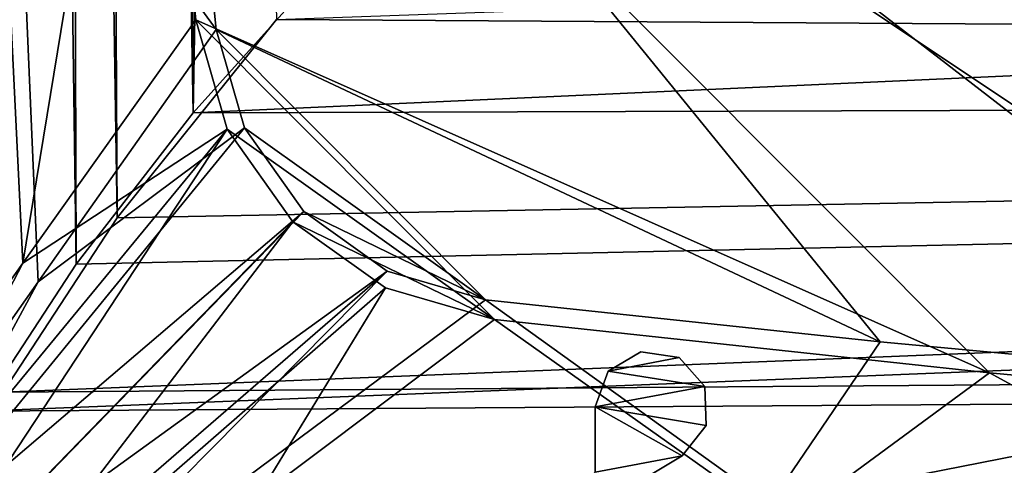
# Model space of a CAD drawing. Header units: metres. Extents: x -904 to 0, y -908 to 0.
# Tile 6 of 141: x -838 to -752, y -834 to -795. Entities that reach past the tile are written whole.
import ezdxf

# ---------------------------------------------------------------- set-up
doc = ezdxf.new("R2010")
doc.units = ezdxf.units.M

msp = doc.modelspace()

# ---------------------------------------------------------------- linework, layer by layer
at = {"layer": 'top0123418'}
for points in [[(-786.340698, -826.207397, 1190.857666), (-780.101318, -825.000488, 1190.857666), (-783.473755, -824.492249, 1190.857666)], [(-786.340698, -826.207397, 1190.857666), (-783.473755, -824.492249, 1190.857666), (-786.340698, -826.207397, 1037.857666)], [(-783.473755, -824.492249, 1190.857666), (-783.473755, -824.492249, 1037.857666), (-786.340698, -826.207397, 1037.857666)], [(-786.340698, -826.207397, 1037.857666), (-783.473755, -824.492249, 1037.857666), (-780.101318, -825.000488, 1037.857666)], [(-777.840149, -827.550415, 1190.857666), (-780.101318, -825.000488, 1190.857666), (-786.340698, -826.207397, 1190.857666)], [(-786.340698, -826.207397, 1037.857666), (-780.101318, -825.000488, 1037.857666), (-777.840149, -827.550415, 1037.857666)], [(-783.473755, -824.492249, 1190.857666), (-780.101318, -825.000488, 1190.857666), (-783.473755, -824.492249, 1037.857666)], [(-780.101318, -825.000488, 1190.857666), (-780.101318, -825.000488, 1037.857666), (-783.473755, -824.492249, 1037.857666)], [(-780.101318, -825.000488, 1190.857666), (-777.840149, -827.550415, 1190.857666), (-780.101318, -825.000488, 1037.857666)], [(-777.840149, -827.550415, 1190.857666), (-777.840149, -827.550415, 1037.857666), (-780.101318, -825.000488, 1037.857666)], [(-787.487549, -829.345154, 1190.857666), (-777.840149, -827.550415, 1190.857666), (-786.340698, -826.207397, 1190.857666)], [(-787.487549, -829.345154, 1190.857666), (-786.340698, -826.207397, 1190.857666), (-787.487549, -829.345154, 1037.857666)], [(-786.340698, -826.207397, 1190.857666), (-786.340698, -826.207397, 1037.857666), (-787.487549, -829.345154, 1037.857666)], [(-787.487549, -829.345154, 1037.857666), (-786.340698, -826.207397, 1037.857666), (-777.840149, -827.550415, 1037.857666)], [(-787.487549, -829.345154, 1190.857666), (-777.738831, -830.958557, 1190.857666), (-777.840149, -827.550415, 1190.857666)], [(-777.840149, -827.550415, 1037.857666), (-777.738831, -830.958557, 1037.857666), (-787.487549, -829.345154, 1037.857666)], [(-777.840149, -827.550415, 1190.857666), (-777.738831, -830.958557, 1190.857666), (-777.840149, -827.550415, 1037.857666)], [(-777.738831, -830.958557, 1190.857666), (-777.738831, -830.958557, 1037.857666), (-777.840149, -827.550415, 1037.857666)], [(-787.487793, -835.082275, 1190.857666), (-779.845337, -833.638733, 1190.857666), (-787.487549, -829.345154, 1190.857666)], [(-787.487549, -829.345154, 1190.857666), (-787.487549, -829.345154, 1037.857666), (-787.487793, -835.082275, 1190.857666)], [(-787.487549, -829.345154, 1037.857666), (-787.487793, -835.082275, 1037.857666), (-787.487793, -835.082275, 1190.857666)], [(-787.487549, -829.345154, 1037.857666), (-779.845337, -833.638733, 1037.857666), (-787.487793, -835.082275, 1037.857666)], [(-779.845337, -833.638733, 1190.857666), (-777.738831, -830.958557, 1190.857666), (-787.487549, -829.345154, 1190.857666)], [(-777.738831, -830.958557, 1037.857666), (-779.845337, -833.638733, 1037.857666), (-787.487549, -829.345154, 1037.857666)], [(-777.738831, -830.958557, 1190.857666), (-779.845337, -833.638733, 1190.857666), (-777.738831, -830.958557, 1037.857666)], [(-779.845337, -833.638733, 1190.857666), (-779.845337, -833.638733, 1037.857666), (-777.738831, -830.958557, 1037.857666)], [(-794.705566, -842.550415, 1190.857666), (-779.845337, -833.638733, 1190.857666), (-787.487793, -835.082275, 1190.857666)], [(-794.705566, -842.550415, 1190.857666), (-794.705566, -842.550415, 1037.857666), (-779.845337, -833.638733, 1190.857666)], [(-794.705566, -842.550415, 1037.857666), (-779.845337, -833.638733, 1037.857666), (-779.845337, -833.638733, 1190.857666)], [(-779.845337, -833.638733, 1037.857666), (-794.705566, -842.550415, 1037.857666), (-787.487793, -835.082275, 1037.857666)]]:
    msp.add_3dface(points, dxfattribs=at)
at = {"layer": 'top0123458'}
for points in [[(-514.015442, -745.137939, 108.970169), (-829.628296, -704.232666, 110.041313), (-667.533325, -831.673218, 106.704163)], [(-667.533325, -831.673218, 106.704163), (-829.628296, -704.232666, 110.041313), (-719.769287, -827.59198, 106.811035)], [(-829.628296, -704.232666, 110.041313), (-825.9552, -745.53772, 108.959702), (-719.769287, -827.59198, 106.811035)], [(-515.674927, -744.40271, 105.988396), (-665.823181, -833.867004, 103.645691), (-831.226318, -708.327942, 106.933044)], [(-665.823181, -833.867004, 103.645691), (-709.303772, -830.411316, 103.736183), (-831.226318, -708.327942, 106.933044)], [(-831.226318, -708.327942, 106.933044), (-709.303772, -830.411316, 103.736183), (-827.168579, -751.790588, 105.794937)], [(-820.821167, -796.13562, 107.63475), (-825.9552, -745.53772, 108.959702), (-838.46106, -771.888306, 136.501175)], [(-719.769287, -827.59198, 106.811035), (-825.9552, -745.53772, 108.959702), (-762.439575, -823.607483, 106.915375)], [(-825.9552, -745.53772, 108.959702), (-820.821167, -796.13562, 107.63475), (-762.439575, -823.607483, 106.915375)], [(-837.795349, -816.680847, 132.357834), (-840.083008, -770.377747, 132.927322), (-827.168579, -751.790588, 105.794937)], [(-822.593262, -795.286499, 104.655952), (-837.795349, -816.680847, 132.357834), (-827.168579, -751.790588, 105.794937)], [(-709.303772, -830.411316, 103.736183), (-752.812866, -826.337952, 103.842842), (-827.168579, -751.790588, 105.794937)], [(-827.168579, -751.790588, 105.794937), (-752.812866, -826.337952, 103.842842), (-822.593262, -795.286499, 104.655952)], [(-837.795349, -816.680847, 132.357834), (-852.997375, -838.075195, 160.059708), (-840.083008, -770.377747, 132.927322)], [(-836.45575, -818.327637, 136.139038), (-838.46106, -771.888306, 136.501175), (-851.22168, -839.286743, 163.059708)], [(-836.45575, -818.327637, 136.139038), (-820.821167, -796.13562, 107.63475), (-838.46106, -771.888306, 136.501175)], [(-837.795349, -816.680847, 132.357834), (-822.593262, -795.286499, 104.655952), (-819.842468, -804.894165, 104.404373)], [(-752.812866, -826.337952, 103.842842), (-796.334106, -821.645203, 103.965729), (-822.593262, -795.286499, 104.655952)], [(-822.593262, -795.286499, 104.655952), (-796.334106, -821.645203, 103.965729), (-819.842468, -804.894165, 104.404373)], [(-818.328186, -804.799316, 107.407883), (-820.821167, -796.13562, 107.63475), (-836.45575, -818.327637, 136.139038)], [(-762.439575, -823.607483, 106.915375), (-820.821167, -796.13562, 107.63475), (-797.112854, -819.933044, 107.011589)], [(-820.821167, -796.13562, 107.63475), (-818.328186, -804.799316, 107.407883), (-797.112854, -819.933044, 107.011589)], [(-837.795349, -816.680847, 132.357834), (-819.842468, -804.894165, 104.404373), (-851.861267, -843.786926, 160.059708)], [(-851.861267, -843.786926, 160.059708), (-819.842468, -804.894165, 104.404373), (-848.625854, -848.629028, 160.059708)], [(-813.107849, -812.158813, 107.215164), (-818.328186, -804.799316, 107.407883), (-850.268555, -843.842407, 163.059708)], [(-850.268555, -843.842407, 163.059708), (-818.328186, -804.799316, 107.407883), (-836.45575, -818.327637, 136.139038)], [(-819.842468, -804.894165, 104.404373), (-814.074097, -813.05603, 104.190643), (-848.625854, -848.629028, 160.059708)], [(-796.334106, -821.645203, 103.965729), (-814.074097, -813.05603, 104.190643), (-819.842468, -804.894165, 104.404373)], [(-797.112854, -819.933044, 107.011589), (-818.328186, -804.799316, 107.407883), (-813.107849, -812.158813, 107.215164)], [(-847.645447, -847.692322, 163.059708), (-813.107849, -812.158813, 107.215164), (-850.268555, -843.842407, 163.059708)], [(-805.771973, -817.407288, 107.077728), (-813.107849, -812.158813, 107.215164), (-847.645447, -847.692322, 163.059708)], [(-813.107849, -812.158813, 107.215164), (-805.771973, -817.407288, 107.077728), (-797.112854, -819.933044, 107.011589)], [(-848.625854, -848.629028, 160.059708), (-814.074097, -813.05603, 104.190643), (-843.783691, -851.864441, 160.059708)], [(-814.074097, -813.05603, 104.190643), (-805.933838, -818.856873, 104.038742), (-843.783691, -851.864441, 160.059708)], [(-796.334106, -821.645203, 103.965729), (-805.933838, -818.856873, 104.038742), (-814.074097, -813.05603, 104.190643)], [(-852.997375, -838.075195, 160.059708), (-837.795349, -816.680847, 132.357834), (-851.861267, -843.786926, 160.059708)], [(-843.784302, -850.29895, 163.059708), (-805.771973, -817.407288, 107.077728), (-847.645447, -847.692322, 163.059708)], [(-805.771973, -817.407288, 107.077728), (-843.784302, -850.29895, 163.059708), (-839.225647, -851.240662, 163.059708)], [(-797.112854, -819.933044, 107.011589), (-805.771973, -817.407288, 107.077728), (-839.225647, -851.240662, 163.059708)], [(-836.45575, -818.327637, 136.139038), (-851.22168, -839.286743, 163.059708), (-850.268555, -843.842407, 163.059708)], [(-843.783691, -851.864441, 160.059708), (-805.933838, -818.856873, 104.038742), (-817.203064, -837.322876, 132.012711)], [(-805.933838, -818.856873, 104.038742), (-796.334106, -821.645203, 103.965729), (-817.203064, -837.322876, 132.012711)], [(-797.112854, -819.933044, 107.011589), (-839.225647, -851.240662, 163.059708), (-772.119812, -837.900208, 135.220245)], [(-772.119812, -837.900208, 135.220245), (-762.439575, -823.607483, 106.915375), (-797.112854, -819.933044, 107.011589)], [(-817.203064, -837.322876, 132.012711), (-796.334106, -821.645203, 103.965729), (-770.939026, -839.66925, 131.951279)], [(-796.334106, -821.645203, 103.965729), (-752.812866, -826.337952, 103.842842), (-770.939026, -839.66925, 131.951279)], [(-719.769287, -827.59198, 106.811035), (-762.439575, -823.607483, 106.915375), (-772.119812, -837.900208, 135.220245)], [(-770.939026, -839.66925, 131.951279), (-752.812866, -826.337952, 103.842842), (-724.640808, -841.705933, 131.897934)], [(-752.812866, -826.337952, 103.842842), (-709.303772, -830.411316, 103.736183), (-724.640808, -841.705933, 131.897934)], [(-725.721252, -839.710754, 134.989182), (-719.769287, -827.59198, 106.811035), (-772.119812, -837.900208, 135.220245)]]:
    msp.add_3dface(points, dxfattribs=at)
at = {"layer": 'top0123459'}
for points in [[(-835.401428, -100.710602, 2107.599121), (-843.345886, -78.11087, 2092.53418), (-833.115845, -816.795166, 2111.160889)], [(-833.115845, -816.795166, 2111.160889), (-843.345886, -78.11087, 2092.53418), (-841.588074, -829.709656, 2096.332031)], [(-833.25354, -102.699234, 2105.438232), (-829.498779, -812.70166, 2111.231689), (-840.953247, -80.402924, 2090.575439)], [(-829.498779, -812.70166, 2111.231689), (-839.533081, -828.030334, 2093.728027), (-840.953247, -80.402924, 2090.575439)], [(-824.8797, -122.58963, 2122.183594), (-835.401428, -100.710602, 2107.599121), (-822.840149, -803.475952, 2124.565674)], [(-822.840149, -803.475952, 2124.565674), (-835.401428, -100.710602, 2107.599121), (-833.115845, -816.795166, 2111.160889)], [(-815.512573, -795.266968, 2128.132813), (-829.498779, -812.70166, 2111.231689), (-833.25354, -102.699234, 2105.438232)], [(-811.431824, -143.359833, 2136.029053), (-824.8797, -122.58963, 2122.183594), (-822.840149, -803.475952, 2124.565674)], [(-811.431824, -143.359833, 2136.029053), (-822.840149, -803.475952, 2124.565674), (-809.276306, -788.356506, 2137.898926)], [(-130.859543, -799.576477, 2124.210693), (-815.512573, -795.266968, 2128.132813), (-164.589264, -772.242615, 2146.695068)], [(-129.177826, -801.324829, 2126.576416), (-163.311691, -773.56012, 2149.329834), (-822.840149, -803.475952, 2124.565674)], [(-822.840149, -803.475952, 2124.565674), (-163.311691, -773.56012, 2149.329834), (-809.276306, -788.356506, 2137.898926)], [(-130.859543, -799.576477, 2124.210693), (-829.498779, -812.70166, 2111.231689), (-815.512573, -795.266968, 2128.132813)], [(-95.010384, -822.552795, 2100.313965), (-839.533081, -828.030334, 2093.728027), (-130.859543, -799.576477, 2124.210693)], [(-839.533081, -828.030334, 2093.728027), (-829.498779, -812.70166, 2111.231689), (-130.859543, -799.576477, 2124.210693)], [(-92.87767, -824.654602, 2102.378662), (-129.177826, -801.324829, 2126.576416), (-841.588074, -829.709656, 2096.332031)], [(-129.177826, -801.324829, 2126.576416), (-833.115845, -816.795166, 2111.160889), (-841.588074, -829.709656, 2096.332031)], [(-833.115845, -816.795166, 2111.160889), (-129.177826, -801.324829, 2126.576416), (-822.840149, -803.475952, 2124.565674)], [(-849.833435, -849.639465, 2063.023926), (-95.010384, -822.552795, 2100.313965), (-57.658901, -841.640808, 2075.415527)], [(-849.833435, -849.639465, 2063.023926), (-846.345764, -841.640808, 2075.415527), (-95.010384, -822.552795, 2100.313965)], [(-846.345764, -841.640808, 2075.415527), (-839.533081, -828.030334, 2093.728027), (-95.010384, -822.552795, 2100.313965)], [(-55.043732, -844.028503, 2077.158691), (-92.87767, -824.654602, 2102.378662), (-852.304321, -851.731201, 2065.280029)], [(-852.304321, -851.731201, 2065.280029), (-92.87767, -824.654602, 2102.378662), (-849.24353, -844.71228, 2076.154541)], [(-92.87767, -824.654602, 2102.378662), (-841.588074, -829.709656, 2096.332031), (-849.24353, -844.71228, 2076.154541)]]:
    msp.add_3dface(points, dxfattribs=at)

doc.saveas('drawing.dxf')
